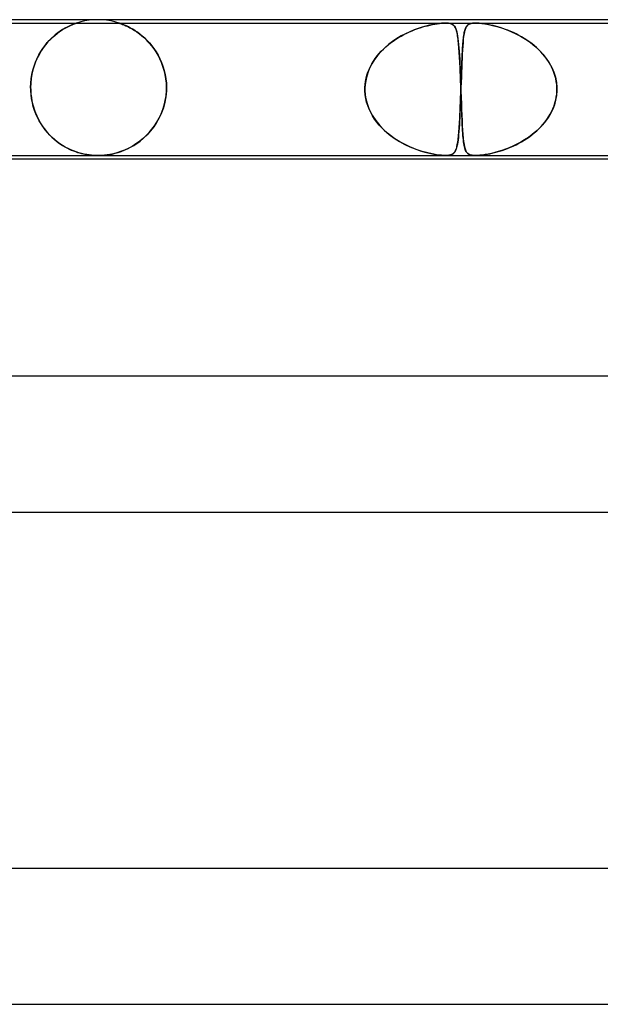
# Model space of a CAD drawing. Header units: millimetres. Extents: x -430 to 430, y -2 to 290.
# Tile 34 of 83: x -94 to -77, y 261 to 290. Entities that reach past the tile are written whole.
import ezdxf

# ---------------------------------------------------------------- set-up
doc = ezdxf.new("R2010")
doc.units = ezdxf.units.MM
doc.layers.add('HIDDEN', color=7, linetype='Continuous')
doc.layers.add('THICK', color=7, linetype='Continuous')

msp = doc.modelspace()

# ---------------------------------------------------------------- linework, layer by layer
at = {"layer": 'HIDDEN'}
for p, q in [((-92, 290), (-92.127, 289.996)), ((-91.873, 289.996), (-92, 290)), ((-97.139, 289.9), (-81.759, 289.9)), ((-93.054, 289.697), (-92.986, 289.738)), ((-92.968, 289.748), (-93.036, 289.708)), ((-92.986, 289.738), (-92.922, 289.773)), ((-92.904, 289.783), (-92.968, 289.748)), ((-92.922, 289.773), (-92.862, 289.803)), ((-92.844, 289.812), (-92.904, 289.783)), ((-92.862, 289.803), (-92.808, 289.829)), ((-92.79, 289.837), (-92.844, 289.812)), ((-92.808, 289.829), (-92.759, 289.85)), ((-92.743, 289.856), (-92.79, 289.837)), ((-92.759, 289.85), (-92.718, 289.866)), ((-92.706, 289.871), (-92.743, 289.856)), ((-92.718, 289.866), (-92.685, 289.879)), ((-92.678, 289.882), (-92.706, 289.871)), ((-92.685, 289.879), (-92.661, 289.888)), ((-92.657, 289.889), (-92.678, 289.882)), ((-92.661, 289.888), (-92.644, 289.894)), ((-92.643, 289.894), (-92.657, 289.889)), ((-92.644, 289.894), (-92.633, 289.897)), ((-92.633, 289.897), (-92.643, 289.894)), ((-92.633, 289.897), (-92.627, 289.899)), ((-92.627, 289.899), (-92.633, 289.897)), ((-92.627, 289.899), (-92.624, 289.9)), ((-92.624, 289.9), (-92.627, 289.899)), ((-92.503, 289.936), (-92.624, 289.9)), ((-92.379, 289.964), (-92.503, 289.936)), ((-92.253, 289.984), (-92.379, 289.964)), ((-92.127, 289.996), (-92.253, 289.984)), ((-91.747, 289.984), (-91.873, 289.996)), ((-91.621, 289.964), (-91.747, 289.984)), ((-91.497, 289.936), (-91.621, 289.964)), ((-91.376, 289.9), (-91.497, 289.936)), ((-91.373, 289.899), (-91.375, 289.9)), ((-91.375, 289.9), (-91.373, 289.899)), ((-91.364, 289.896), (-91.373, 289.899)), ((-91.373, 289.899), (-91.364, 289.896)), ((-91.349, 289.891), (-91.364, 289.896)), ((-91.364, 289.896), (-91.35, 289.892)), ((-91.35, 289.892), (-91.33, 289.885)), ((-91.327, 289.883), (-91.349, 289.891)), ((-91.33, 289.885), (-91.304, 289.875)), ((-91.296, 289.872), (-91.327, 289.883)), ((-91.304, 289.875), (-91.269, 289.862)), ((-91.256, 289.857), (-91.296, 289.872)), ((-91.269, 289.862), (-91.226, 289.845)), ((-91.21, 289.838), (-91.256, 289.857)), ((-91.226, 289.845), (-91.175, 289.822)), ((-91.158, 289.815), (-91.21, 289.838)), ((-91.175, 289.822), (-91.118, 289.796)), ((-91.1, 289.787), (-91.158, 289.815)), ((-91.118, 289.796), (-91.056, 289.764)), ((-91.038, 289.755), (-91.1, 289.787)), ((-91.056, 289.764), (-90.989, 289.728)), ((-90.973, 289.718), (-91.038, 289.755)), ((-90.989, 289.728), (-90.919, 289.686)), ((-90.904, 289.676), (-90.973, 289.718)), ((-82.561, 289.742), (-82.683, 289.698)), ((-82.658, 289.707), (-82.579, 289.736)), ((-82.579, 289.736), (-82.502, 289.762)), ((-82.445, 289.779), (-82.561, 289.742)), ((-82.502, 289.762), (-82.427, 289.785)), ((-82.334, 289.811), (-82.445, 289.779)), ((-82.427, 289.785), (-82.355, 289.805)), ((-82.355, 289.805), (-82.285, 289.824)), ((-82.226, 289.837), (-82.334, 289.811)), ((-82.285, 289.824), (-82.213, 289.84)), ((-82.123, 289.859), (-82.226, 289.837)), ((-82.213, 289.84), (-82.142, 289.855)), ((-82.142, 289.855), (-82.071, 289.868)), ((-82.027, 289.876), (-82.123, 289.859)), ((-82.071, 289.868), (-82.002, 289.88)), ((-81.944, 289.887), (-82.027, 289.876)), ((-82.002, 289.88), (-81.935, 289.888)), ((-81.874, 289.895), (-81.944, 289.887)), ((-81.935, 289.888), (-81.872, 289.895)), ((-81.814, 289.899), (-81.874, 289.895)), ((-81.872, 289.895), (-81.813, 289.899)), ((-81.759, 289.9), (-81.814, 289.899)), ((-81.813, 289.899), (-81.759, 289.9)), ((-81.711, 289.899), (-81.759, 289.9)), ((-81.759, 289.9), (-81.71, 289.899)), ((-81.759, 289.9), (-80.876, 289.9)), ((-81.668, 289.895), (-81.711, 289.899)), ((-81.71, 289.899), (-81.667, 289.895)), ((-81.631, 289.888), (-81.668, 289.895)), ((-81.667, 289.895), (-81.626, 289.887)), ((-81.599, 289.88), (-81.631, 289.888)), ((-81.626, 289.887), (-81.588, 289.876)), ((-81.571, 289.868), (-81.599, 289.88)), ((-81.588, 289.876), (-81.554, 289.859)), ((-81.548, 289.855), (-81.571, 289.868)), ((-81.554, 289.859), (-81.524, 289.837)), ((-81.527, 289.84), (-81.548, 289.855)), ((-81.51, 289.824), (-81.527, 289.84)), ((-81.524, 289.837), (-81.499, 289.811)), ((-81.495, 289.805), (-81.51, 289.824)), ((-81.499, 289.811), (-81.478, 289.779)), ((-81.481, 289.785), (-81.495, 289.805)), ((-81.468, 289.762), (-81.481, 289.785)), ((-81.478, 289.779), (-81.459, 289.742)), ((-81.457, 289.736), (-81.468, 289.762)), ((-81.459, 289.742), (-81.443, 289.698)), ((-81.446, 289.707), (-81.457, 289.736)), ((-81.19, 289.687), (-81.181, 289.716)), ((-81.165, 289.757), (-81.184, 289.709)), ((-81.181, 289.716), (-81.171, 289.743)), ((-81.171, 289.743), (-81.16, 289.767)), ((-81.144, 289.796), (-81.165, 289.757)), ((-81.16, 289.767), (-81.148, 289.789)), ((-81.148, 289.789), (-81.135, 289.809)), ((-81.118, 289.829), (-81.144, 289.796)), ((-81.135, 289.809), (-81.12, 289.826)), ((-81.12, 289.826), (-81.103, 289.843)), ((-81.087, 289.855), (-81.118, 289.829)), ((-81.103, 289.843), (-81.083, 289.857)), ((-81.05, 289.874), (-81.087, 289.855)), ((-81.083, 289.857), (-81.06, 289.87)), ((-81.06, 289.87), (-81.033, 289.88)), ((-81.01, 289.887), (-81.05, 289.874)), ((-81.033, 289.88), (-81.001, 289.889)), ((-80.968, 289.895), (-81.01, 289.887)), ((-81.001, 289.889), (-80.965, 289.895)), ((-80.925, 289.899), (-80.968, 289.895)), ((-80.965, 289.895), (-80.923, 289.899)), ((-80.876, 289.9), (-80.925, 289.899)), ((-80.923, 289.899), (-80.875, 289.9)), ((-80.823, 289.899), (-80.876, 289.9)), ((-80.876, 289.9), (-65.495, 289.9)), ((-80.875, 289.9), (-80.821, 289.899)), ((-80.765, 289.895), (-80.823, 289.899)), ((-80.821, 289.899), (-80.76, 289.895)), ((-80.703, 289.889), (-80.765, 289.895)), ((-80.76, 289.895), (-80.686, 289.887)), ((-80.638, 289.88), (-80.703, 289.889)), ((-80.686, 289.887), (-80.597, 289.874)), ((-80.571, 289.87), (-80.638, 289.88)), ((-80.597, 289.874), (-80.489, 289.855)), ((-80.501, 289.857), (-80.571, 289.87)), ((-80.43, 289.843), (-80.501, 289.857)), ((-80.489, 289.855), (-80.371, 289.829)), ((-80.36, 289.826), (-80.43, 289.843)), ((-80.371, 289.829), (-80.245, 289.796)), ((-80.29, 289.809), (-80.36, 289.826)), ((-80.22, 289.789), (-80.29, 289.809)), ((-80.245, 289.796), (-80.114, 289.757)), ((-80.148, 289.767), (-80.22, 289.789)), ((-80.073, 289.743), (-80.148, 289.767)), ((-80.114, 289.757), (-79.977, 289.709)), ((-79.997, 289.716), (-80.073, 289.743)), ((-79.919, 289.687), (-79.997, 289.716)), ((-93.417, 289.402), (-93.345, 289.473)), ((-93.327, 289.489), (-93.399, 289.42)), ((-93.345, 289.473), (-93.271, 289.538)), ((-93.253, 289.553), (-93.327, 289.489)), ((-93.271, 289.538), (-93.197, 289.598)), ((-93.18, 289.611), (-93.253, 289.553)), ((-93.197, 289.598), (-93.125, 289.65)), ((-93.107, 289.662), (-93.18, 289.611)), ((-93.125, 289.65), (-93.054, 289.697)), ((-93.036, 289.708), (-93.107, 289.662)), ((-90.919, 289.686), (-90.847, 289.638)), ((-90.834, 289.629), (-90.904, 289.676)), ((-90.847, 289.638), (-90.773, 289.585)), ((-90.763, 289.576), (-90.834, 289.629)), ((-90.773, 289.585), (-90.7, 289.526)), ((-90.691, 289.518), (-90.763, 289.576)), ((-90.7, 289.526), (-90.626, 289.461)), ((-90.619, 289.455), (-90.691, 289.518)), ((-90.626, 289.461), (-90.554, 289.391)), ((-90.548, 289.385), (-90.619, 289.455)), ((-83.19, 289.444), (-83.316, 289.36)), ((-83.3, 289.371), (-83.223, 289.423)), ((-83.223, 289.423), (-83.145, 289.472)), ((-83.062, 289.52), (-83.19, 289.444)), ((-83.145, 289.472), (-83.065, 289.518)), ((-83.065, 289.518), (-82.984, 289.562)), ((-82.934, 289.587), (-83.062, 289.52)), ((-82.984, 289.562), (-82.902, 289.603)), ((-82.807, 289.646), (-82.934, 289.587)), ((-82.902, 289.603), (-82.819, 289.641)), ((-82.819, 289.641), (-82.738, 289.676)), ((-82.683, 289.698), (-82.807, 289.646)), ((-82.738, 289.676), (-82.658, 289.707)), ((-81.436, 289.676), (-81.446, 289.707)), ((-81.443, 289.698), (-81.428, 289.646)), ((-81.427, 289.641), (-81.436, 289.676)), ((-81.428, 289.646), (-81.415, 289.587)), ((-81.418, 289.603), (-81.427, 289.641)), ((-81.41, 289.562), (-81.418, 289.603)), ((-81.415, 289.587), (-81.403, 289.52)), ((-81.403, 289.518), (-81.41, 289.562)), ((-81.403, 289.52), (-81.392, 289.444)), ((-81.396, 289.472), (-81.403, 289.518)), ((-81.389, 289.423), (-81.396, 289.472)), ((-81.392, 289.444), (-81.382, 289.36)), ((-81.383, 289.371), (-81.389, 289.423)), ((-81.235, 289.423), (-81.244, 289.326)), ((-81.238, 289.399), (-81.232, 289.448)), ((-81.225, 289.51), (-81.235, 289.423)), ((-81.232, 289.448), (-81.227, 289.495)), ((-81.227, 289.495), (-81.221, 289.539)), ((-81.213, 289.586), (-81.225, 289.51)), ((-81.221, 289.539), (-81.214, 289.58)), ((-81.214, 289.58), (-81.207, 289.619)), ((-81.199, 289.652), (-81.213, 289.586)), ((-81.207, 289.619), (-81.199, 289.654)), ((-81.184, 289.709), (-81.199, 289.652)), ((-81.199, 289.654), (-81.19, 289.687)), ((-79.977, 289.709), (-79.836, 289.652)), ((-79.84, 289.654), (-79.919, 289.687)), ((-79.76, 289.619), (-79.84, 289.654)), ((-79.836, 289.652), (-79.692, 289.586)), ((-79.679, 289.58), (-79.76, 289.619)), ((-79.692, 289.586), (-79.547, 289.51)), ((-79.599, 289.539), (-79.679, 289.58)), ((-79.52, 289.495), (-79.599, 289.539)), ((-79.547, 289.51), (-79.402, 289.423)), ((-79.442, 289.448), (-79.52, 289.495)), ((-79.366, 289.399), (-79.442, 289.448)), ((-79.402, 289.423), (-79.26, 289.326)), ((-93.681, 289.061), (-93.62, 289.154)), ((-93.607, 289.174), (-93.67, 289.079)), ((-93.62, 289.154), (-93.555, 289.242)), ((-93.54, 289.262), (-93.607, 289.174)), ((-93.555, 289.242), (-93.488, 289.325)), ((-93.471, 289.344), (-93.54, 289.262)), ((-93.488, 289.325), (-93.417, 289.402)), ((-93.399, 289.42), (-93.471, 289.344)), ((-90.554, 289.391), (-90.483, 289.316)), ((-90.478, 289.31), (-90.548, 289.385)), ((-90.483, 289.316), (-90.414, 289.234)), ((-90.41, 289.229), (-90.478, 289.31)), ((-90.414, 289.234), (-90.348, 289.147)), ((-90.344, 289.142), (-90.41, 289.229)), ((-90.348, 289.147), (-90.285, 289.053)), ((-90.282, 289.049), (-90.344, 289.142)), ((-83.55, 289.17), (-83.657, 289.064)), ((-83.651, 289.07), (-83.586, 289.136)), ((-83.586, 289.136), (-83.518, 289.199)), ((-83.436, 289.268), (-83.55, 289.17)), ((-83.518, 289.199), (-83.447, 289.259)), ((-83.447, 289.259), (-83.375, 289.316)), ((-83.316, 289.36), (-83.436, 289.268)), ((-83.375, 289.316), (-83.3, 289.371)), ((-81.377, 289.316), (-81.383, 289.371)), ((-81.382, 289.36), (-81.373, 289.268)), ((-81.372, 289.259), (-81.377, 289.316)), ((-81.373, 289.268), (-81.364, 289.17)), ((-81.367, 289.199), (-81.372, 289.259)), ((-81.362, 289.136), (-81.367, 289.199)), ((-81.364, 289.17), (-81.357, 289.064)), ((-81.357, 289.07), (-81.362, 289.136)), ((-81.252, 289.219), (-81.259, 289.105)), ((-81.259, 289.115), (-81.255, 289.177)), ((-81.255, 289.177), (-81.251, 289.237)), ((-81.244, 289.326), (-81.252, 289.219)), ((-81.251, 289.237), (-81.247, 289.294)), ((-81.247, 289.294), (-81.242, 289.348)), ((-81.242, 289.348), (-81.238, 289.399)), ((-79.291, 289.348), (-79.366, 289.399)), ((-79.218, 289.294), (-79.291, 289.348)), ((-79.26, 289.326), (-79.126, 289.219)), ((-79.147, 289.237), (-79.218, 289.294)), ((-79.078, 289.177), (-79.147, 289.237)), ((-79.126, 289.219), (-79.002, 289.105)), ((-79.012, 289.115), (-79.078, 289.177)), ((-93.838, 288.747), (-93.791, 288.857)), ((-93.784, 288.872), (-93.833, 288.76)), ((-93.791, 288.857), (-93.738, 288.961)), ((-93.729, 288.978), (-93.784, 288.872)), ((-93.738, 288.961), (-93.681, 289.061)), ((-93.67, 289.079), (-93.729, 288.978)), ((-90.285, 289.053), (-90.227, 288.955)), ((-90.224, 288.951), (-90.282, 289.049)), ((-90.227, 288.955), (-90.173, 288.851)), ((-90.171, 288.847), (-90.224, 288.951)), ((-90.173, 288.851), (-90.124, 288.741)), ((-90.123, 288.738), (-90.171, 288.847)), ((-83.879, 288.781), (-83.827, 288.857)), ((-83.756, 288.951), (-83.846, 288.831)), ((-83.827, 288.857), (-83.772, 288.931)), ((-83.772, 288.931), (-83.713, 289.002)), ((-83.657, 289.064), (-83.756, 288.951)), ((-83.713, 289.002), (-83.651, 289.07)), ((-81.353, 289.002), (-81.357, 289.07)), ((-81.357, 289.064), (-81.349, 288.951)), ((-81.348, 288.931), (-81.353, 289.002)), ((-81.349, 288.951), (-81.342, 288.831)), ((-81.344, 288.857), (-81.348, 288.931)), ((-81.34, 288.781), (-81.344, 288.857)), ((-81.272, 288.86), (-81.277, 288.729)), ((-81.276, 288.766), (-81.272, 288.841)), ((-81.266, 288.986), (-81.272, 288.86)), ((-81.272, 288.841), (-81.269, 288.913)), ((-81.269, 288.913), (-81.266, 288.983)), ((-81.259, 289.105), (-81.266, 288.986)), ((-81.266, 288.983), (-81.262, 289.051)), ((-81.262, 289.051), (-81.259, 289.115)), ((-78.949, 289.051), (-79.012, 289.115)), ((-79.002, 289.105), (-78.89, 288.986)), ((-78.888, 288.983), (-78.949, 289.051)), ((-78.89, 288.986), (-78.79, 288.86)), ((-78.831, 288.913), (-78.888, 288.983)), ((-78.776, 288.841), (-78.831, 288.913)), ((-78.79, 288.86), (-78.703, 288.729)), ((-78.726, 288.766), (-78.776, 288.841)), ((-93.914, 288.511), (-93.879, 288.631)), ((-93.875, 288.643), (-93.912, 288.521)), ((-93.879, 288.631), (-93.838, 288.747)), ((-93.833, 288.76), (-93.875, 288.643)), ((-90.124, 288.741), (-90.081, 288.627)), ((-90.081, 288.624), (-90.123, 288.738)), ((-90.081, 288.627), (-90.045, 288.507)), ((-90.045, 288.506), (-90.081, 288.624)), ((-83.994, 288.572), (-84.049, 288.435)), ((-84.009, 288.537), (-83.97, 288.621)), ((-83.926, 288.704), (-83.994, 288.572)), ((-83.97, 288.621), (-83.927, 288.702)), ((-83.927, 288.702), (-83.879, 288.781)), ((-83.846, 288.831), (-83.926, 288.704)), ((-81.342, 288.831), (-81.336, 288.704)), ((-81.336, 288.702), (-81.34, 288.781)), ((-81.336, 288.704), (-81.33, 288.572)), ((-81.332, 288.621), (-81.336, 288.702)), ((-81.328, 288.537), (-81.332, 288.621)), ((-81.33, 288.572), (-81.324, 288.435)), ((-81.282, 288.593), (-81.287, 288.451)), ((-81.285, 288.526), (-81.282, 288.608)), ((-81.277, 288.729), (-81.282, 288.593)), ((-81.282, 288.608), (-81.279, 288.688)), ((-81.279, 288.688), (-81.276, 288.766)), ((-78.679, 288.688), (-78.726, 288.766)), ((-78.703, 288.729), (-78.629, 288.593)), ((-78.637, 288.608), (-78.679, 288.688)), ((-78.598, 288.526), (-78.637, 288.608)), ((-78.629, 288.593), (-78.569, 288.451)), ((-93.962, 288.265), (-93.975, 288.134)), ((-93.975, 288.131), (-93.962, 288.261)), ((-93.941, 288.395), (-93.962, 288.265)), ((-93.962, 288.261), (-93.942, 288.387)), ((-93.942, 288.387), (-93.914, 288.511)), ((-93.912, 288.521), (-93.941, 288.395)), ((-90.045, 288.507), (-90.016, 288.384)), ((-90.016, 288.384), (-90.045, 288.506)), ((-89.995, 288.259), (-90.016, 288.384)), ((-90.016, 288.384), (-89.995, 288.259)), ((-84.091, 288.293), (-84.119, 288.147)), ((-84.114, 288.184), (-84.096, 288.274)), ((-84.096, 288.274), (-84.072, 288.363)), ((-84.049, 288.435), (-84.091, 288.293)), ((-84.072, 288.363), (-84.043, 288.451)), ((-84.043, 288.451), (-84.009, 288.537)), ((-81.324, 288.451), (-81.328, 288.537)), ((-81.321, 288.363), (-81.324, 288.451)), ((-81.324, 288.435), (-81.318, 288.293)), ((-81.317, 288.274), (-81.321, 288.363)), ((-81.318, 288.293), (-81.312, 288.147)), ((-81.314, 288.184), (-81.317, 288.274)), ((-81.293, 288.304), (-81.298, 288.153)), ((-81.297, 288.18), (-81.294, 288.269)), ((-81.294, 288.269), (-81.291, 288.356)), ((-81.287, 288.451), (-81.293, 288.304)), ((-81.291, 288.356), (-81.288, 288.442)), ((-81.288, 288.442), (-81.285, 288.526)), ((-78.565, 288.442), (-78.598, 288.526)), ((-78.569, 288.451), (-78.523, 288.304)), ((-78.537, 288.356), (-78.565, 288.442)), ((-78.514, 288.269), (-78.537, 288.356)), ((-78.523, 288.304), (-78.492, 288.153)), ((-78.496, 288.18), (-78.514, 288.269)), ((-93.975, 288.134), (-93.979, 288)), ((-93.979, 288), (-93.975, 288.131)), ((-93.979, 287.983), (-93.979, 288)), ((-93.979, 288), (-93.979, 287.983)), ((-93.978, 287.967), (-93.979, 287.983)), ((-93.979, 287.983), (-93.978, 287.967)), ((-89.982, 288.13), (-89.995, 288.259)), ((-89.995, 288.259), (-89.982, 288.13)), ((-89.978, 288), (-89.982, 288.13)), ((-89.982, 288.13), (-89.978, 288)), ((-89.978, 288), (-89.978, 287.983)), ((-89.978, 287.983), (-89.978, 288)), ((-89.978, 287.983), (-89.978, 287.967)), ((-89.978, 287.967), (-89.978, 287.983)), ((-84.132, 287.983), (-84.133, 287.967)), ((-84.133, 287.967), (-84.132, 287.983)), ((-84.119, 288.147), (-84.132, 288)), ((-84.132, 288), (-84.126, 288.093)), ((-84.132, 288), (-84.132, 287.983)), ((-84.132, 287.983), (-84.132, 288)), ((-84.126, 288.093), (-84.114, 288.184)), ((-81.31, 288.093), (-81.314, 288.184)), ((-81.312, 288.147), (-81.307, 288)), ((-81.307, 288), (-81.31, 288.093)), ((-81.306, 287.983), (-81.307, 288)), ((-81.307, 288), (-81.306, 287.983)), ((-81.306, 287.967), (-81.306, 287.983)), ((-81.306, 287.983), (-81.306, 287.967)), ((-81.304, 287.983), (-81.303, 288)), ((-81.303, 288), (-81.304, 287.983)), ((-81.304, 287.967), (-81.304, 287.983)), ((-81.304, 287.983), (-81.304, 287.967)), ((-81.298, 288.153), (-81.303, 288)), ((-81.303, 288), (-81.3, 288.091)), ((-81.3, 288.091), (-81.297, 288.18)), ((-78.484, 288.091), (-78.496, 288.18)), ((-78.492, 288.153), (-78.478, 288)), ((-78.478, 288), (-78.484, 288.091)), ((-78.478, 288), (-78.478, 287.983)), ((-78.478, 287.983), (-78.478, 288)), ((-78.478, 287.983), (-78.477, 287.967)), ((-78.477, 287.967), (-78.478, 287.983)), ((-93.978, 287.95), (-93.978, 287.967)), ((-93.978, 287.967), (-93.978, 287.95)), ((-93.978, 287.933), (-93.978, 287.95)), ((-93.978, 287.95), (-93.978, 287.933)), ((-93.977, 287.917), (-93.978, 287.933)), ((-93.978, 287.933), (-93.977, 287.917)), ((-93.976, 287.9), (-93.977, 287.917)), ((-93.977, 287.917), (-93.976, 287.9)), ((-93.976, 287.9), (-93.969, 287.804)), ((-93.967, 287.782), (-93.976, 287.9)), ((-93.969, 287.804), (-93.958, 287.708)), ((-93.951, 287.666), (-93.967, 287.782)), ((-93.958, 287.708), (-93.942, 287.614)), ((-89.996, 287.732), (-90.026, 287.567)), ((-90.015, 287.619), (-89.992, 287.759)), ((-89.98, 287.9), (-89.996, 287.732)), ((-89.992, 287.759), (-89.98, 287.9)), ((-89.979, 287.933), (-89.98, 287.917)), ((-89.98, 287.917), (-89.979, 287.933)), ((-89.98, 287.917), (-89.98, 287.9)), ((-89.98, 287.9), (-89.98, 287.917)), ((-89.978, 287.95), (-89.979, 287.933)), ((-89.979, 287.933), (-89.978, 287.95)), ((-89.978, 287.967), (-89.978, 287.95)), ((-89.978, 287.95), (-89.978, 287.967)), ((-84.133, 287.967), (-84.133, 287.95)), ((-84.133, 287.95), (-84.133, 287.967)), ((-84.133, 287.95), (-84.133, 287.933)), ((-84.133, 287.933), (-84.133, 287.95)), ((-84.133, 287.933), (-84.132, 287.917)), ((-84.132, 287.917), (-84.133, 287.933)), ((-84.132, 287.917), (-84.132, 287.9)), ((-84.132, 287.9), (-84.132, 287.917)), ((-84.132, 287.9), (-84.113, 287.712)), ((-84.124, 287.79), (-84.132, 287.9)), ((-84.107, 287.681), (-84.124, 287.79)), ((-84.113, 287.712), (-84.07, 287.528)), ((-84.083, 287.574), (-84.107, 287.681)), ((-81.311, 287.763), (-81.317, 287.627)), ((-81.316, 287.635), (-81.313, 287.723)), ((-81.313, 287.723), (-81.31, 287.811)), ((-81.307, 287.9), (-81.311, 287.763)), ((-81.31, 287.811), (-81.307, 287.9)), ((-81.307, 287.9), (-81.306, 287.917)), ((-81.306, 287.917), (-81.307, 287.9)), ((-81.305, 287.95), (-81.306, 287.967)), ((-81.306, 287.967), (-81.305, 287.95)), ((-81.306, 287.917), (-81.305, 287.933)), ((-81.305, 287.933), (-81.306, 287.917)), ((-81.305, 287.95), (-81.304, 287.967)), ((-81.304, 287.967), (-81.305, 287.95)), ((-81.305, 287.933), (-81.305, 287.95)), ((-81.305, 287.933), (-81.305, 287.95)), ((-81.305, 287.95), (-81.305, 287.933)), ((-81.305, 287.95), (-81.305, 287.933)), ((-81.304, 287.917), (-81.305, 287.933)), ((-81.305, 287.933), (-81.304, 287.917)), ((-81.303, 287.9), (-81.304, 287.917)), ((-81.304, 287.917), (-81.303, 287.9)), ((-81.3, 287.79), (-81.303, 287.9)), ((-81.303, 287.9), (-81.297, 287.712)), ((-81.296, 287.681), (-81.3, 287.79)), ((-81.297, 287.712), (-81.29, 287.528)), ((-81.292, 287.574), (-81.296, 287.681)), ((-78.49, 287.763), (-78.515, 287.627)), ((-78.513, 287.635), (-78.496, 287.723)), ((-78.496, 287.723), (-78.484, 287.811)), ((-78.478, 287.9), (-78.49, 287.763)), ((-78.484, 287.811), (-78.478, 287.9)), ((-78.477, 287.933), (-78.478, 287.917)), ((-78.478, 287.917), (-78.477, 287.933)), ((-78.478, 287.917), (-78.478, 287.9)), ((-78.478, 287.9), (-78.478, 287.917)), ((-78.477, 287.967), (-78.477, 287.95)), ((-78.477, 287.95), (-78.477, 287.967)), ((-78.477, 287.95), (-78.477, 287.933)), ((-78.477, 287.933), (-78.477, 287.95)), ((-93.928, 287.552), (-93.951, 287.666)), ((-93.942, 287.614), (-93.921, 287.521)), ((-93.9, 287.439), (-93.928, 287.552)), ((-93.921, 287.521), (-93.897, 287.429)), ((-93.865, 287.33), (-93.9, 287.439)), ((-93.897, 287.429), (-93.868, 287.339)), ((-90.069, 287.406), (-90.125, 287.252)), ((-90.088, 287.35), (-90.047, 287.482)), ((-90.026, 287.567), (-90.069, 287.406)), ((-90.047, 287.482), (-90.015, 287.619)), ((-84.05, 287.468), (-84.083, 287.574)), ((-84.07, 287.528), (-84.004, 287.352)), ((-84.01, 287.365), (-84.05, 287.468)), ((-81.322, 287.493), (-81.327, 287.365)), ((-81.327, 287.379), (-81.323, 287.463)), ((-81.323, 287.463), (-81.32, 287.549)), ((-81.317, 287.627), (-81.322, 287.493)), ((-81.32, 287.549), (-81.316, 287.635)), ((-81.288, 287.468), (-81.292, 287.574)), ((-81.29, 287.528), (-81.284, 287.352)), ((-81.284, 287.365), (-81.288, 287.468)), ((-78.553, 287.493), (-78.602, 287.364)), ((-78.596, 287.379), (-78.563, 287.463)), ((-78.563, 287.463), (-78.535, 287.549)), ((-78.515, 287.627), (-78.553, 287.493)), ((-78.535, 287.549), (-78.513, 287.635)), ((-93.868, 287.339), (-93.836, 287.252)), ((-93.824, 287.223), (-93.865, 287.33)), ((-93.836, 287.252), (-93.8, 287.168)), ((-93.779, 287.121), (-93.824, 287.223)), ((-93.8, 287.168), (-93.761, 287.086)), ((-93.728, 287.023), (-93.779, 287.121)), ((-90.192, 287.106), (-90.269, 286.969)), ((-90.259, 286.985), (-90.195, 287.101)), ((-90.195, 287.101), (-90.138, 287.223)), ((-90.125, 287.252), (-90.192, 287.106)), ((-90.138, 287.223), (-90.088, 287.35)), ((-83.962, 287.264), (-84.01, 287.365)), ((-84.004, 287.352), (-83.919, 287.184)), ((-83.909, 287.167), (-83.962, 287.264)), ((-83.919, 287.184), (-83.815, 287.026)), ((-83.848, 287.074), (-83.909, 287.167)), ((-81.339, 287.122), (-81.345, 287.009)), ((-81.342, 287.065), (-81.338, 287.14)), ((-81.333, 287.241), (-81.339, 287.122)), ((-81.338, 287.14), (-81.334, 287.217)), ((-81.334, 287.217), (-81.33, 287.297)), ((-81.327, 287.365), (-81.333, 287.241)), ((-81.33, 287.297), (-81.327, 287.379)), ((-81.281, 287.264), (-81.284, 287.365)), ((-81.284, 287.352), (-81.277, 287.184)), ((-81.277, 287.167), (-81.281, 287.264)), ((-81.277, 287.184), (-81.271, 287.026)), ((-81.273, 287.074), (-81.277, 287.167)), ((-78.733, 287.122), (-78.813, 287.008)), ((-78.772, 287.065), (-78.722, 287.14)), ((-78.663, 287.24), (-78.733, 287.122)), ((-78.722, 287.14), (-78.676, 287.217)), ((-78.676, 287.217), (-78.634, 287.297)), ((-78.602, 287.364), (-78.663, 287.24)), ((-78.634, 287.297), (-78.596, 287.379)), ((-93.761, 287.086), (-93.719, 287.007)), ((-93.673, 286.93), (-93.728, 287.023)), ((-93.719, 287.007), (-93.674, 286.93)), ((-93.674, 286.93), (-93.626, 286.857)), ((-93.614, 286.84), (-93.673, 286.93)), ((-93.626, 286.857), (-93.575, 286.787)), ((-93.551, 286.756), (-93.614, 286.84)), ((-90.354, 286.841), (-90.447, 286.722)), ((-90.406, 286.772), (-90.33, 286.875)), ((-90.269, 286.969), (-90.354, 286.841)), ((-90.33, 286.875), (-90.259, 286.985)), ((-83.783, 286.984), (-83.848, 287.074)), ((-83.815, 287.026), (-83.696, 286.88)), ((-83.712, 286.897), (-83.783, 286.984)), ((-83.636, 286.815), (-83.712, 286.897)), ((-83.696, 286.88), (-83.565, 286.745)), ((-83.556, 286.736), (-83.636, 286.815)), ((-81.359, 286.789), (-81.355, 286.854)), ((-81.351, 286.902), (-81.358, 286.801)), ((-81.355, 286.854), (-81.35, 286.922)), ((-81.345, 287.009), (-81.351, 286.902)), ((-81.35, 286.922), (-81.346, 286.992)), ((-81.346, 286.992), (-81.342, 287.065)), ((-81.269, 286.984), (-81.273, 287.074)), ((-81.271, 287.026), (-81.264, 286.88)), ((-81.264, 286.897), (-81.269, 286.984)), ((-81.26, 286.815), (-81.264, 286.897)), ((-81.264, 286.88), (-81.256, 286.745)), ((-81.255, 286.736), (-81.26, 286.815)), ((-79.008, 286.789), (-78.944, 286.854)), ((-78.901, 286.901), (-78.996, 286.8)), ((-78.944, 286.854), (-78.883, 286.922)), ((-78.813, 287.008), (-78.901, 286.901)), ((-78.883, 286.922), (-78.826, 286.992)), ((-78.826, 286.992), (-78.772, 287.065)), ((-93.575, 286.787), (-93.523, 286.72)), ((-93.485, 286.676), (-93.551, 286.756)), ((-93.523, 286.72), (-93.468, 286.656)), ((-93.416, 286.6), (-93.485, 286.676)), ((-93.468, 286.656), (-93.411, 286.595)), ((-93.345, 286.53), (-93.416, 286.6)), ((-93.411, 286.595), (-93.352, 286.537)), ((-93.352, 286.537), (-93.291, 286.482)), ((-93.271, 286.465), (-93.345, 286.53)), ((-90.663, 286.503), (-90.573, 286.586)), ((-90.547, 286.612), (-90.652, 286.512)), ((-90.573, 286.586), (-90.487, 286.676)), ((-90.447, 286.722), (-90.547, 286.612)), ((-90.487, 286.676), (-90.406, 286.772)), ((-83.565, 286.745), (-83.422, 286.621)), ((-83.471, 286.662), (-83.556, 286.736)), ((-83.384, 286.591), (-83.471, 286.662)), ((-83.422, 286.621), (-83.272, 286.51)), ((-83.293, 286.525), (-83.384, 286.591)), ((-83.199, 286.462), (-83.293, 286.525)), ((-81.381, 286.535), (-81.39, 286.46)), ((-81.385, 286.501), (-81.379, 286.553)), ((-81.373, 286.617), (-81.381, 286.535)), ((-81.379, 286.553), (-81.374, 286.608)), ((-81.374, 286.608), (-81.369, 286.666)), ((-81.365, 286.706), (-81.373, 286.617)), ((-81.369, 286.666), (-81.364, 286.726)), ((-81.358, 286.801), (-81.365, 286.706)), ((-81.364, 286.726), (-81.359, 286.789)), ((-81.256, 286.745), (-81.247, 286.621)), ((-81.25, 286.662), (-81.255, 286.736)), ((-81.245, 286.591), (-81.25, 286.662)), ((-81.247, 286.621), (-81.238, 286.51)), ((-81.239, 286.525), (-81.245, 286.591)), ((-81.233, 286.462), (-81.239, 286.525)), ((-79.314, 286.535), (-79.428, 286.46)), ((-79.364, 286.501), (-79.288, 286.553)), ((-79.203, 286.617), (-79.314, 286.535)), ((-79.288, 286.553), (-79.215, 286.608)), ((-79.215, 286.608), (-79.143, 286.666)), ((-79.097, 286.706), (-79.203, 286.617)), ((-79.143, 286.666), (-79.074, 286.726)), ((-78.996, 286.8), (-79.097, 286.706)), ((-79.074, 286.726), (-79.008, 286.789)), ((-93.291, 286.482), (-93.229, 286.43)), ((-93.196, 286.404), (-93.271, 286.465)), ((-93.229, 286.43), (-93.166, 286.381)), ((-93.118, 286.347), (-93.196, 286.404)), ((-93.166, 286.381), (-93.102, 286.337)), ((-93.039, 286.296), (-93.118, 286.347)), ((-93.102, 286.337), (-93.038, 286.295)), ((-92.959, 286.249), (-93.039, 286.296)), ((-93.038, 286.295), (-92.974, 286.257)), ((-92.974, 286.257), (-92.911, 286.223)), ((-92.878, 286.206), (-92.959, 286.249)), ((-91.13, 286.196), (-91.037, 286.243)), ((-90.99, 286.269), (-91.104, 286.209)), ((-91.037, 286.243), (-90.943, 286.297)), ((-90.876, 286.34), (-90.99, 286.269)), ((-90.943, 286.297), (-90.849, 286.358)), ((-90.763, 286.421), (-90.876, 286.34)), ((-90.849, 286.358), (-90.755, 286.427)), ((-90.652, 286.512), (-90.763, 286.421)), ((-90.755, 286.427), (-90.663, 286.503)), ((-83.272, 286.51), (-83.118, 286.413)), ((-83.103, 286.404), (-83.199, 286.462)), ((-83.118, 286.413), (-82.962, 286.328)), ((-83.005, 286.35), (-83.103, 286.404)), ((-82.908, 286.301), (-83.005, 286.35)), ((-82.962, 286.328), (-82.808, 286.255)), ((-82.811, 286.256), (-82.908, 286.301)), ((-82.716, 286.216), (-82.811, 286.256)), ((-82.808, 286.255), (-82.656, 286.193)), ((-81.439, 286.209), (-81.43, 286.243)), ((-81.422, 286.276), (-81.434, 286.227)), ((-81.43, 286.243), (-81.421, 286.279)), ((-81.41, 286.33), (-81.422, 286.276)), ((-81.421, 286.279), (-81.413, 286.318)), ((-81.413, 286.318), (-81.405, 286.36)), ((-81.4, 286.392), (-81.41, 286.33)), ((-81.405, 286.36), (-81.398, 286.404)), ((-81.39, 286.46), (-81.4, 286.392)), ((-81.398, 286.404), (-81.391, 286.452)), ((-81.391, 286.452), (-81.385, 286.501)), ((-81.238, 286.51), (-81.227, 286.413)), ((-81.226, 286.404), (-81.233, 286.462)), ((-81.227, 286.413), (-81.214, 286.328)), ((-81.218, 286.35), (-81.226, 286.404)), ((-81.21, 286.301), (-81.218, 286.35)), ((-81.214, 286.328), (-81.2, 286.255)), ((-81.2, 286.256), (-81.21, 286.301)), ((-81.19, 286.216), (-81.2, 286.256)), ((-81.2, 286.255), (-81.183, 286.193)), ((-79.929, 286.209), (-79.847, 286.243)), ((-79.773, 286.275), (-79.885, 286.227)), ((-79.847, 286.243), (-79.765, 286.279)), ((-79.658, 286.33), (-79.773, 286.275)), ((-79.765, 286.279), (-79.682, 286.318)), ((-79.682, 286.318), (-79.601, 286.36)), ((-79.543, 286.392), (-79.658, 286.33)), ((-79.601, 286.36), (-79.52, 286.404)), ((-79.428, 286.46), (-79.543, 286.392)), ((-79.52, 286.404), (-79.441, 286.452)), ((-79.441, 286.452), (-79.364, 286.501)), ((-92.911, 286.223), (-92.847, 286.191)), ((-92.798, 286.168), (-92.878, 286.206)), ((-92.847, 286.191), (-92.784, 286.162)), ((-92.717, 286.135), (-92.798, 286.168)), ((-92.784, 286.162), (-92.721, 286.136)), ((-92.721, 286.136), (-92.659, 286.113)), ((-92.637, 286.106), (-92.717, 286.135)), ((-92.659, 286.113), (-92.598, 286.093)), ((-92.558, 286.081), (-92.637, 286.106)), ((-92.598, 286.093), (-92.538, 286.075)), ((-92.48, 286.059), (-92.558, 286.081)), ((-92.538, 286.075), (-92.479, 286.059)), ((-92.403, 286.042), (-92.48, 286.059)), ((-92.479, 286.059), (-92.419, 286.045)), ((-92.419, 286.045), (-92.356, 286.032)), ((-92.327, 286.027), (-92.403, 286.042)), ((-92.356, 286.032), (-92.289, 286.021)), ((-92.255, 286.017), (-92.327, 286.027)), ((-92.289, 286.021), (-92.22, 286.012)), ((-92.186, 286.009), (-92.255, 286.017)), ((-92.22, 286.012), (-92.148, 286.006)), ((-92.121, 286.004), (-92.186, 286.009)), ((-92.148, 286.006), (-92.074, 286.001)), ((-92.06, 286.001), (-92.121, 286.004)), ((-92.074, 286.001), (-92, 286)), ((-92, 286), (-92.06, 286.001)), ((-92, 286), (-91.923, 286.001)), ((-91.936, 286.001), (-91.998, 286)), ((-91.874, 286.004), (-91.936, 286.001)), ((-91.923, 286.001), (-91.844, 286.006)), ((-91.806, 286.009), (-91.874, 286.004)), ((-91.844, 286.006), (-91.76, 286.014)), ((-91.729, 286.018), (-91.806, 286.009)), ((-91.76, 286.014), (-91.671, 286.027)), ((-91.642, 286.032), (-91.729, 286.018)), ((-91.671, 286.027), (-91.581, 286.044)), ((-91.543, 286.052), (-91.642, 286.032)), ((-91.581, 286.044), (-91.491, 286.065)), ((-91.437, 286.08), (-91.543, 286.052)), ((-91.491, 286.065), (-91.401, 286.09)), ((-91.329, 286.114), (-91.437, 286.08)), ((-91.401, 286.09), (-91.313, 286.12)), ((-91.217, 286.157), (-91.329, 286.114)), ((-91.313, 286.12), (-91.223, 286.155)), ((-91.223, 286.155), (-91.13, 286.196)), ((-91.104, 286.209), (-91.217, 286.157)), ((-82.622, 286.18), (-82.716, 286.216)), ((-82.656, 286.193), (-82.51, 286.141)), ((-82.531, 286.148), (-82.622, 286.18)), ((-82.442, 286.12), (-82.531, 286.148)), ((-82.51, 286.141), (-82.368, 286.099)), ((-82.357, 286.096), (-82.442, 286.12)), ((-82.368, 286.099), (-82.234, 286.065)), ((-82.275, 286.074), (-82.357, 286.096)), ((-82.192, 286.055), (-82.275, 286.074)), ((-82.234, 286.065), (-82.108, 286.038)), ((-82.108, 286.038), (-82.192, 286.055)), ((-82.108, 286.038), (-81.995, 286.02)), ((-82.027, 286.024), (-82.108, 286.038)), ((-81.948, 286.013), (-82.027, 286.024)), ((-81.995, 286.02), (-81.9, 286.008)), ((-81.877, 286.006), (-81.948, 286.013)), ((-81.9, 286.008), (-81.822, 286.002)), ((-81.814, 286.001), (-81.877, 286.006)), ((-81.822, 286.002), (-81.757, 286)), ((-81.758, 286), (-81.814, 286.001)), ((-81.757, 286), (-81.703, 286.002)), ((-81.706, 286.001), (-81.757, 286)), ((-81.659, 286.006), (-81.706, 286.001)), ((-81.703, 286.002), (-81.655, 286.007)), ((-81.617, 286.015), (-81.659, 286.006)), ((-81.655, 286.007), (-81.615, 286.015)), ((-81.58, 286.027), (-81.617, 286.015)), ((-81.615, 286.015), (-81.582, 286.026)), ((-81.582, 286.026), (-81.556, 286.039)), ((-81.549, 286.043), (-81.58, 286.027)), ((-81.556, 286.039), (-81.535, 286.053)), ((-81.522, 286.063), (-81.549, 286.043)), ((-81.535, 286.053), (-81.517, 286.068)), ((-81.499, 286.087), (-81.522, 286.063)), ((-81.517, 286.068), (-81.501, 286.085)), ((-81.501, 286.085), (-81.487, 286.105)), ((-81.48, 286.115), (-81.499, 286.087)), ((-81.487, 286.105), (-81.473, 286.127)), ((-81.463, 286.147), (-81.48, 286.115)), ((-81.473, 286.127), (-81.461, 286.152)), ((-81.448, 286.184), (-81.463, 286.147)), ((-81.461, 286.152), (-81.45, 286.179)), ((-81.45, 286.179), (-81.439, 286.209)), ((-81.434, 286.227), (-81.448, 286.184)), ((-81.179, 286.18), (-81.19, 286.216)), ((-81.183, 286.193), (-81.163, 286.141)), ((-81.166, 286.148), (-81.179, 286.18)), ((-81.152, 286.12), (-81.166, 286.148)), ((-81.163, 286.141), (-81.139, 286.099)), ((-81.137, 286.096), (-81.152, 286.12)), ((-81.139, 286.099), (-81.11, 286.065)), ((-81.12, 286.074), (-81.137, 286.096)), ((-81.099, 286.055), (-81.12, 286.074)), ((-81.11, 286.065), (-81.074, 286.038)), ((-81.075, 286.038), (-81.099, 286.055)), ((-81.045, 286.024), (-81.075, 286.038)), ((-81.074, 286.038), (-81.031, 286.02)), ((-81.01, 286.013), (-81.045, 286.024)), ((-81.031, 286.02), (-80.984, 286.008)), ((-80.97, 286.006), (-81.01, 286.013)), ((-80.984, 286.008), (-80.931, 286.002)), ((-80.925, 286.001), (-80.97, 286.006)), ((-80.931, 286.002), (-80.874, 286)), ((-80.875, 286), (-80.925, 286.001)), ((-80.817, 286.001), (-80.875, 286)), ((-80.874, 286), (-80.812, 286.002)), ((-80.751, 286.006), (-80.817, 286.001)), ((-80.812, 286.002), (-80.743, 286.007)), ((-80.675, 286.014), (-80.751, 286.006)), ((-80.743, 286.007), (-80.67, 286.015)), ((-80.59, 286.027), (-80.675, 286.014)), ((-80.67, 286.015), (-80.594, 286.026)), ((-80.594, 286.026), (-80.52, 286.039)), ((-80.499, 286.043), (-80.59, 286.027)), ((-80.52, 286.039), (-80.45, 286.053)), ((-80.403, 286.063), (-80.499, 286.043)), ((-80.45, 286.053), (-80.382, 286.068)), ((-80.305, 286.087), (-80.403, 286.063)), ((-80.382, 286.068), (-80.313, 286.085)), ((-80.313, 286.085), (-80.24, 286.105)), ((-80.206, 286.115), (-80.305, 286.087)), ((-80.24, 286.105), (-80.165, 286.127)), ((-80.103, 286.147), (-80.206, 286.115)), ((-80.165, 286.127), (-80.088, 286.152)), ((-79.996, 286.184), (-80.103, 286.147)), ((-80.088, 286.152), (-80.009, 286.179)), ((-80.009, 286.179), (-79.929, 286.209)), ((-79.885, 286.227), (-79.996, 286.184))]:
    msp.add_line(p, q, dxfattribs=at)
at = {"layer": 'THICK'}
for p, q in [((228, 290), (-228, 290)), ((-159.8, 286), (-2, 286)), ((-159.109, 285.9), (-32.527, 285.9)), ((235, 279.5), (-235, 279.5)), ((-164.932, 275.5), (-1.745, 275.5)), ((243, 265), (-243, 265)), ((-170.552, 261), (-1.796, 261))]:
    msp.add_line(p, q, dxfattribs=at)

doc.saveas('drawing.dxf')
